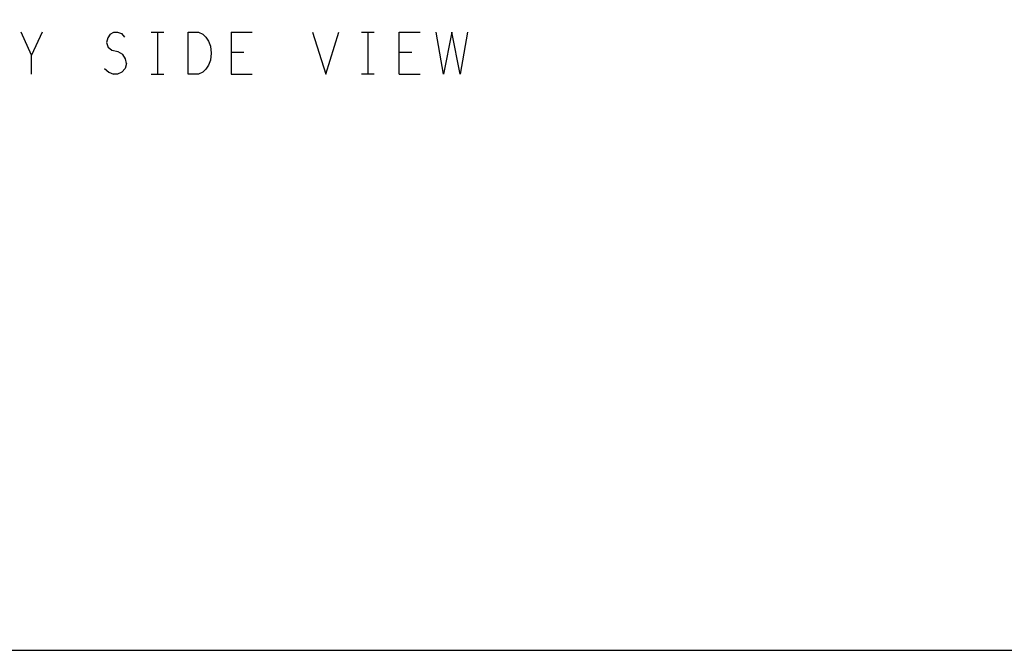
# Model space of a CAD drawing. Extents: x 23.5 to 56.5, y 21.5 to 42.5.
# Tile 4 of 15: x 34.5 to 43.9, y 21.5 to 27.6. Entities that reach past the tile are written whole.
import ezdxf

# ---------------------------------------------------------------- set-up
doc = ezdxf.new("R2010")
doc.units = 0
doc.layers.add('RVP8-IFD_F_tas', color=2, linetype='CONTINUOUS')

msp = doc.modelspace()

# ---------------------------------------------------------------- linework, layer by layer
at = {"layer": 'RVP8-IFD_F_tas'}
for points in [[(23.545, 21.545), (56.545, 21.545), (56.545, 42.545), (23.545, 42.545), (23.545, 21.545), (23.545, 21.545)], [(36.343, 27.118), (36.318, 27.078), (36.288, 27.052), (36.248, 27.032), (36.148, 27.032), (36.148, 27.432), (36.248, 27.432), (36.288, 27.412), (36.318, 27.385), (36.343, 27.345), (36.363, 27.298), (36.368, 27.232), (36.363, 27.165), (36.343, 27.118)]]:
    msp.add_lwpolyline(points, close=True, dxfattribs=at)
for points in [[(34.658, 27.032), (34.658, 27.212), (34.558, 27.432)], [(34.758, 27.432), (34.658, 27.212)], [(35.408, 27.412), (35.383, 27.378), (35.373, 27.332), (35.388, 27.285)], [(35.408, 27.412), (35.443, 27.432), (35.478, 27.432), (35.513, 27.418), (35.543, 27.385)], [(35.798, 27.432), (35.918, 27.432)], [(35.858, 27.432), (35.858, 27.032)], [(36.558, 27.432), (36.558, 27.032)], [(36.558, 27.432), (36.758, 27.432)], [(37.333, 27.432), (37.458, 27.032), (37.583, 27.432)], [(37.798, 27.432), (37.918, 27.432)], [(37.858, 27.432), (37.858, 27.032)], [(38.158, 27.032), (38.158, 27.432), (38.358, 27.432)], [(38.808, 27.432), (38.738, 27.032), (38.658, 27.432), (38.578, 27.032), (38.508, 27.432)], [(35.563, 27.132), (35.553, 27.178), (35.528, 27.218), (35.483, 27.245), (35.423, 27.258), (35.388, 27.285)], [(36.678, 27.238), (36.558, 27.238)], [(38.278, 27.238), (38.158, 27.238)], [(35.353, 27.085), (35.393, 27.052), (35.438, 27.032)], [(35.563, 27.132), (35.548, 27.085), (35.518, 27.052), (35.478, 27.032), (35.438, 27.032)], [(35.798, 27.032), (35.918, 27.032)], [(36.558, 27.032), (36.758, 27.032)], [(37.918, 27.032), (37.798, 27.032)], [(38.158, 27.032), (38.358, 27.032)]]:
    msp.add_lwpolyline(points, dxfattribs=at)

doc.saveas('drawing.dxf')
